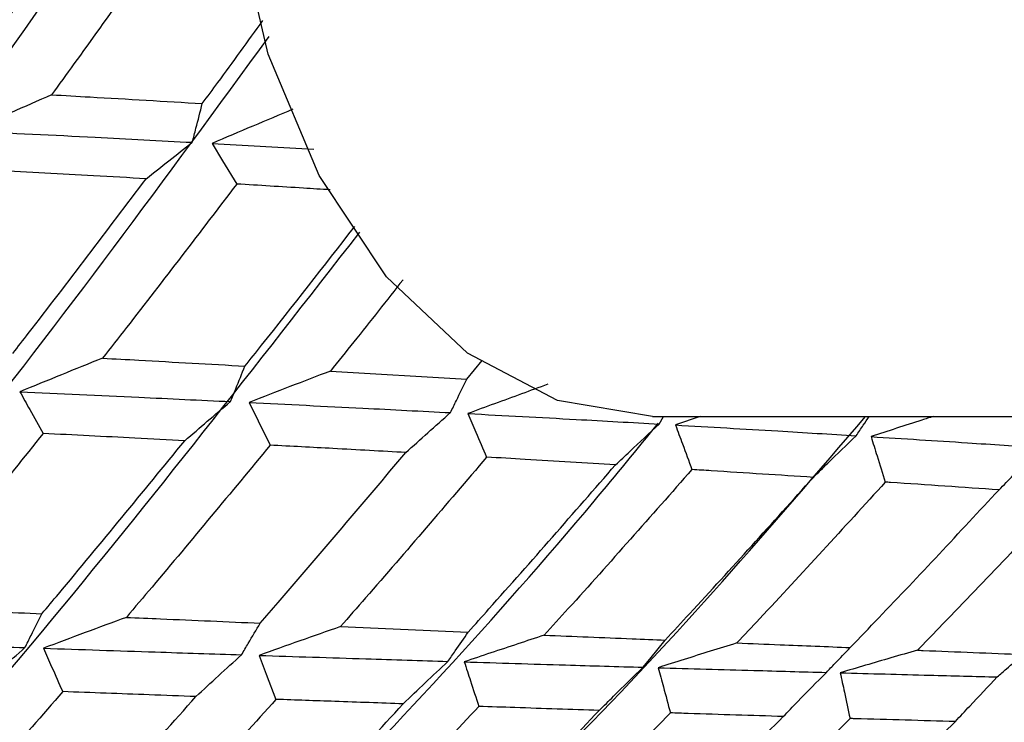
# Model space of a CAD drawing. Header units: millimetres. Extents: x 73 to 180, y 34 to 171.
# Tile 30 of 59: x 105.53 to 107.37, y 132.48 to 133.8. Entities that reach past the tile are written whole.
import ezdxf

# ---------------------------------------------------------------- set-up
doc = ezdxf.new("R2010")
doc.units = ezdxf.units.MM

msp = doc.modelspace()

# ---------------------------------------------------------------- linework, layer by layer
at = {"color": 7, "linetype": 'Continuous', "lineweight": 25}
for p, q in [((105.8878, 133.564), (106.0788, 133.5531)), ((106.3653, 133.1216), (106.3942, 133.1568)), ((106.1096, 133.137), (106.3653, 133.1216)), ((106.7136, 133.0519), (107.5482, 133.0519)), ((106.7262, 133.0376), (106.7344, 133.0519)), ((106.8027, 133.0519), (106.7567, 133.0359)), ((106.1285, 132.6578), (106.3681, 132.6476))]:
    msp.add_line(p, q, dxfattribs=at)
at = {"color": 7, "linetype": 'Continuous', "lineweight": 25, "flags": 128}
for points in [[(106.7136, 133.0519), (106.5357, 133.0819), (106.3667, 133.1707), (106.215, 133.3137), (106.0884, 133.5037), (105.9931, 133.7312), (105.934, 133.9848), (105.9139, 134.2519), (105.934, 134.5189), (105.9931, 134.7725), (106.0884, 135), (106.215, 135.1901), (106.3667, 135.333), (106.5357, 135.4218), (106.7136, 135.4519)], [(105.8878, 133.564), (105.9076, 133.5314), (105.934, 133.4877)], [(105.9573, 133.078), (105.9741, 133.0438), (105.9965, 132.998)], [(106.6958, 132.5815), (106.7108, 132.5999), (106.7373, 132.6324)], [(105.9759, 132.6038), (105.9895, 132.5684), (106.0076, 132.5212)]]:
    msp.add_lwpolyline(points, dxfattribs=at)
at = {"color": 7, "linetype": 'Continuous', "lineweight": 25}
for points, knots in [([(104.0068, 133.7442), (104.2406, 134.0938), (104.7955, 134.9234), (105.468, 136.0746), (106.0512, 137.1767), (106.3181, 137.7933), (106.4457, 138.0884)], [0, 0, 0, 0, 0.231008, 0.548243, 0.783869, 1, 1, 1, 1]), ([(104.1881, 133.2753), (104.436, 133.6239), (105.0287, 134.4573), (105.7498, 135.6357), (106.379, 136.7804), (106.6682, 137.4333), (106.8066, 137.7457)], [0, 0, 0, 0, 0.228809, 0.54695, 0.783251, 1, 1, 1, 1]), ([(104.3293, 132.8097), (104.5898, 133.1519), (105.2199, 133.9795), (105.9924, 135.1727), (106.6736, 136.3509), (106.9899, 137.0349), (107.1412, 137.3621)], [0, 0, 0, 0, 0.225257, 0.544864, 0.782253, 1, 1, 1, 1]), ([(104.4308, 132.3558), (104.7037, 132.6854), (105.2429, 133.3368), (105.6937, 134.0032), (105.9163, 134.3324)], [0, 0, 0, 0, 0.506026, 1, 1, 1, 1]), ([(105.4093, 133.6647), (105.4183, 133.6772), (105.4969, 133.7864), (105.5738, 133.8958), (105.642, 133.9927)], [0, 0, 0, 0, 0.1141769, 1, 1, 1, 1]), ([(105.8209, 133.9827), (105.7573, 133.8927), (105.68, 133.7834), (105.6009, 133.6744), (105.587, 133.6552)], [0, 0, 0, 0, 0.8233751, 1, 1, 1, 1]), ([(105.8695, 133.6387), (105.8793, 133.6518), (105.9176, 133.7036), (105.9551, 133.7555), (105.983, 133.7943)], [0, 0, 0, 0, 0.253778, 1, 1, 1, 1]), ([(104.4944, 131.9245), (104.8053, 132.2719), (105.3436, 132.8735), (105.8015, 133.4998), (105.9949, 133.7644)], [0, 0, 0, 0, 0.5775, 1, 1, 1, 1]), ([(105.587, 133.6552), (105.5614, 133.6439), (105.5099, 133.6212), (105.4588, 133.5985), (105.4331, 133.5871)], [0, 0, 0, 0, 0.496932, 1, 1, 1, 1]), ([(105.587, 133.6552), (105.6111, 133.6538), (105.7059, 133.6485), (105.7996, 133.6429), (105.8695, 133.6387)], [0, 0, 0, 0, 0.253772, 1, 1, 1, 1]), ([(105.8508, 133.566), (105.8531, 133.5748), (105.8593, 133.599), (105.8656, 133.6232), (105.8695, 133.6387)], [0, 0, 0, 0, 0.36171, 1, 1, 1, 1]), ([(106.0393, 133.628), (106.0142, 133.6174), (105.9635, 133.5962), (105.9132, 133.5748), (105.8878, 133.564)], [0, 0, 0, 0, 0.495567, 1, 1, 1, 1]), ([(105.4331, 133.5871), (105.5119, 133.5833), (105.6524, 133.5766), (105.7903, 133.5692), (105.8508, 133.566)], [0, 0, 0, 0, 0.56108, 1, 1, 1, 1]), ([(105.7644, 133.4977), (105.7786, 133.509), (105.8071, 133.5317), (105.8362, 133.5545), (105.8508, 133.566)], [0, 0, 0, 0, 0.495044, 1, 1, 1, 1]), ([(105.7644, 133.4977), (105.7315, 133.4995), (105.6384, 133.5048), (105.544, 133.5099), (105.4831, 133.5131)], [0, 0, 0, 0, 0.35399, 1, 1, 1, 1]), ([(105.5144, 133.1701), (105.524, 133.1826), (105.6084, 133.2915), (105.6912, 133.4008), (105.7644, 133.4977)], [0, 0, 0, 0, 0.114177, 1, 1, 1, 1]), ([(105.934, 133.4877), (105.8655, 133.3979), (105.7824, 133.2889), (105.6975, 133.1803), (105.6825, 133.1612)], [0, 0, 0, 0, 0.823375, 1, 1, 1, 1]), ([(106.1091, 133.4769), (106.0925, 133.4779), (106.0345, 133.4817), (105.9758, 133.4852), (105.934, 133.4877)], [0, 0, 0, 0, 0.2871115, 1, 1, 1, 1]), ([(105.9495, 133.1463), (105.9599, 133.1593), (106.0294, 133.2462), (106.0974, 133.3337), (106.1552, 133.408)], [0, 0, 0, 0, 0.15016, 1, 1, 1, 1]), ([(104.5248, 131.5028), (104.6193, 131.5996), (104.9843, 131.9739), (105.5452, 132.6008), (105.97, 133.147), (106.1648, 133.3975)], [0, 0, 0, 0, 0.158897, 0.614204, 1, 1, 1, 1]), ([(106.2458, 133.3083), (106.2152, 133.2693), (106.1702, 133.2121), (106.1243, 133.1552), (106.1096, 133.137)], [0, 0, 0, 0, 0.6803, 1, 1, 1, 1]), ([(105.6825, 133.1612), (105.6567, 133.1508), (105.6049, 133.1298), (105.5535, 133.1088), (105.5276, 133.0982)], [0, 0, 0, 0, 0.496932, 1, 1, 1, 1]), ([(105.6825, 133.1612), (105.7053, 133.1599), (105.795, 133.1551), (105.8834, 133.15), (105.9495, 133.1463)], [0, 0, 0, 0, 0.253772, 1, 1, 1, 1]), ([(105.9224, 133.0797), (105.9256, 133.0878), (105.9347, 133.11), (105.9437, 133.1321), (105.9495, 133.1463)], [0, 0, 0, 0, 0.36171, 1, 1, 1, 1]), ([(106.1096, 133.137), (106.0843, 133.1273), (106.0334, 133.1077), (105.9828, 133.088), (105.9573, 133.078)], [0, 0, 0, 0, 0.495567, 1, 1, 1, 1]), ([(106.3348, 133.059), (106.3385, 133.0665), (106.3487, 133.0874), (106.3588, 133.1083), (106.3653, 133.1216)], [0, 0, 0, 0, 0.36257, 1, 1, 1, 1]), ([(106.5173, 133.1122), (106.5008, 133.1062), (106.4507, 133.088), (106.4009, 133.0696), (106.3676, 133.0572)], [0, 0, 0, 0, 0.329633, 1, 1, 1, 1]), ([(105.5276, 133.0982), (105.5338, 133.087), (105.5482, 133.0609), (105.5627, 133.0348), (105.571, 133.0199)], [0, 0, 0, 0, 0.426205, 1, 1, 1, 1]), ([(105.5276, 133.0982), (105.6022, 133.0948), (105.7351, 133.0887), (105.8652, 133.0825), (105.9224, 133.0797)], [0, 0, 0, 0, 0.56108, 1, 1, 1, 1]), ([(105.8367, 133.0064), (105.8507, 133.0185), (105.879, 133.043), (105.9078, 133.0674), (105.9224, 133.0797)], [0, 0, 0, 0, 0.495044, 1, 1, 1, 1]), ([(105.9573, 133.078), (106.0287, 133.0745), (106.156, 133.0683), (106.2803, 133.0618), (106.3348, 133.059)], [0, 0, 0, 0, 0.561712, 1, 1, 1, 1]), ([(106.2511, 132.9842), (106.2648, 132.9965), (106.2924, 133.0215), (106.3206, 133.0464), (106.3348, 133.059)], [0, 0, 0, 0, 0.493445, 1, 1, 1, 1]), ([(106.3676, 133.0572), (106.3726, 133.0456), (106.3843, 133.0184), (106.3959, 132.9912), (106.4026, 132.9756)], [0, 0, 0, 0, 0.428254, 1, 1, 1, 1]), ([(106.3676, 133.0572), (106.4356, 133.0536), (106.5566, 133.0472), (106.6746, 133.0405), (106.7262, 133.0376)], [0, 0, 0, 0, 0.562301, 1, 1, 1, 1]), ([(105.401, 131.6446), (105.8193, 132.0498), (106.284, 132.4997), (106.6848, 132.9906), (106.7247, 133.0395)], [0, 0, 0, 0, 0.9003543, 1, 1, 1, 1]), ([(106.1976, 132.095), (106.3219, 132.2093), (106.6495, 132.5106), (106.9355, 132.8446), (107.113, 133.0519)], [0, 0, 0, 0, 0.3793831, 1, 1, 1, 1]), ([(106.6443, 132.9612), (106.6532, 132.9696), (106.6802, 132.9951), (106.7078, 133.0205), (106.7262, 133.0376)], [0, 0, 0, 0, 0.3294102, 1, 1, 1, 1]), ([(107.0953, 133.0157), (107.0998, 133.0223), (107.108, 133.0343), (107.1162, 133.0464), (107.1199, 133.0519)], [0, 0, 0, 0, 0.546386, 1, 1, 1, 1]), ([(107.2398, 133.0519), (107.2328, 133.0496), (107.1937, 133.0371), (107.155, 133.0244), (107.1233, 133.014)], [0, 0, 0, 0, 0.180341, 1, 1, 1, 1]), ([(105.571, 133.0199), (105.4995, 132.9304), (105.4121, 132.8213), (105.3231, 132.7128), (105.307, 132.6932)], [0, 0, 0, 0, 0.819301, 1, 1, 1, 1]), ([(105.8367, 133.0064), (105.8056, 133.008), (105.7177, 133.0125), (105.6286, 133.017), (105.571, 133.0199)], [0, 0, 0, 0, 0.35399, 1, 1, 1, 1]), ([(106.7567, 133.0359), (106.761, 133.024), (106.7713, 132.9961), (106.7816, 132.9683), (106.7875, 132.9523)], [0, 0, 0, 0, 0.425235, 1, 1, 1, 1]), ([(106.7567, 133.0359), (106.821, 133.0321), (106.9354, 133.0255), (107.0467, 133.0187), (107.0953, 133.0157)], [0, 0, 0, 0, 0.5628712, 1, 1, 1, 1]), ([(105.5688, 132.6819), (105.5791, 132.6942), (105.6695, 132.802), (105.7581, 132.9104), (105.8367, 133.0064)], [0, 0, 0, 0, 0.114177, 1, 1, 1, 1]), ([(107.0151, 132.9376), (107.0241, 132.9465), (107.0506, 132.9726), (107.0775, 132.9986), (107.0953, 133.0157)], [0, 0, 0, 0, 0.339657, 1, 1, 1, 1]), ([(107.1233, 133.014), (107.127, 133.002), (107.1359, 132.9735), (107.1448, 132.9451), (107.15, 132.9287)], [0, 0, 0, 0, 0.421545, 1, 1, 1, 1]), ([(107.1233, 133.014), (107.1838, 133.0102), (107.2913, 133.0034), (107.3955, 132.9965), (107.441, 132.9934)], [0, 0, 0, 0, 0.563497, 1, 1, 1, 1]), ([(105.9965, 132.998), (105.9232, 132.9091), (105.834, 132.8012), (105.7432, 132.694), (105.7271, 132.6751)], [0, 0, 0, 0, 0.823375, 1, 1, 1, 1]), ([(105.9781, 132.6642), (105.9893, 132.6771), (106.0814, 132.7832), (106.1717, 132.8902), (106.2511, 132.9842)], [0, 0, 0, 0, 0.1211493, 1, 1, 1, 1]), ([(106.2511, 132.9842), (106.2057, 132.9867), (106.1215, 132.9914), (106.0359, 132.9959), (105.9965, 132.998)], [0, 0, 0, 0, 0.539521, 1, 1, 1, 1]), ([(107.3632, 132.9142), (107.3721, 132.9234), (107.3978, 132.9499), (107.4239, 132.9762), (107.441, 132.9934)], [0, 0, 0, 0, 0.345901, 1, 1, 1, 1]), ([(106.4026, 132.9756), (106.3273, 132.8873), (106.2366, 132.781), (106.1442, 132.6756), (106.1285, 132.6578)], [0, 0, 0, 0, 0.830241, 1, 1, 1, 1]), ([(106.6443, 132.9612), (106.588, 132.9646), (106.508, 132.9695), (106.4267, 132.9742), (106.4026, 132.9756)], [0, 0, 0, 0, 0.703975, 1, 1, 1, 1]), ([(106.3681, 132.6476), (106.3811, 132.662), (106.4742, 132.7659), (106.5656, 132.8708), (106.6443, 132.9612)], [0, 0, 0, 0, 0.139085, 1, 1, 1, 1]), ([(106.7875, 132.9523), (106.7106, 132.865), (106.6189, 132.7611), (106.5255, 132.6582), (106.5104, 132.6417)], [0, 0, 0, 0, 0.83894, 1, 1, 1, 1]), ([(107.0151, 132.9376), (106.9515, 132.9417), (106.8762, 132.9466), (106.7995, 132.9515), (106.7875, 132.9523)], [0, 0, 0, 0, 0.84432, 1, 1, 1, 1]), ([(106.7373, 132.6324), (106.7526, 132.6489), (106.8463, 132.7499), (106.9382, 132.8521), (107.0151, 132.9376)], [0, 0, 0, 0, 0.163703, 1, 1, 1, 1]), ([(107.15, 132.9287), (107.0719, 132.843), (106.9797, 132.7419), (106.8859, 132.6421), (106.8717, 132.627)], [0, 0, 0, 0, 0.848139, 1, 1, 1, 1]), ([(107.3632, 132.9142), (107.2957, 132.9188), (107.2252, 132.9237), (107.1532, 132.9285), (107.15, 132.9287)], [0, 0, 0, 0, 0.956081, 1, 1, 1, 1]), ([(107.0844, 132.6185), (107.1022, 132.637), (107.1961, 132.7348), (107.2884, 132.8339), (107.3632, 132.9142)], [0, 0, 0, 0, 0.189387, 1, 1, 1, 1]), ([(107.4889, 132.9055), (107.4099, 132.8216), (107.3175, 132.7237), (107.2236, 132.6272), (107.2102, 132.6134)], [0, 0, 0, 0, 0.856911, 1, 1, 1, 1]), ([(105.307, 132.6932), (105.3652, 132.6907), (105.453, 132.6869), (105.5396, 132.6832), (105.5688, 132.6819)], [0, 0, 0, 0, 0.662032, 1, 1, 1, 1]), ([(105.5371, 132.6183), (105.5409, 132.626), (105.5515, 132.6472), (105.5621, 132.6684), (105.5688, 132.6819)], [0, 0, 0, 0, 0.3601868, 1, 1, 1, 1]), ([(105.7271, 132.6751), (105.7013, 132.6656), (105.6492, 132.6463), (105.5976, 132.6269), (105.5716, 132.6171)], [0, 0, 0, 0, 0.496932, 1, 1, 1, 1]), ([(105.7271, 132.6751), (105.7485, 132.6742), (105.833, 132.6705), (105.9161, 132.6669), (105.9781, 132.6642)], [0, 0, 0, 0, 0.253772, 1, 1, 1, 1]), ([(105.9431, 132.6048), (105.9473, 132.612), (105.959, 132.6318), (105.9707, 132.6516), (105.9781, 132.6642)], [0, 0, 0, 0, 0.3617098, 1, 1, 1, 1]), ([(106.1285, 132.6578), (106.1032, 132.6489), (106.0521, 132.631), (106.0014, 132.6129), (105.9759, 132.6038)], [0, 0, 0, 0, 0.495567, 1, 1, 1, 1]), ([(105.1499, 132.6317), (105.2229, 132.6291), (105.3533, 132.6246), (105.4809, 132.6202), (105.5371, 132.6183)], [0, 0, 0, 0, 0.5604591, 1, 1, 1, 1]), ([(106.33, 132.5925), (106.3346, 132.5992), (106.3473, 132.6175), (106.36, 132.6359), (106.3681, 132.6476)], [0, 0, 0, 0, 0.36257, 1, 1, 1, 1]), ([(106.5104, 132.6417), (106.4939, 132.6362), (106.4438, 132.6197), (106.394, 132.6029), (106.3607, 132.5916)], [0, 0, 0, 0, 0.3296332, 1, 1, 1, 1]), ([(106.5104, 132.6417), (106.5656, 132.6394), (106.6418, 132.6363), (106.7166, 132.6332), (106.7373, 132.6324)], [0, 0, 0, 0, 0.723515, 1, 1, 1, 1]), ([(105.4502, 132.5416), (105.4643, 132.5542), (105.493, 132.5798), (105.5223, 132.6054), (105.5371, 132.6183)], [0, 0, 0, 0, 0.493262, 1, 1, 1, 1]), ([(105.5716, 132.6171), (105.5768, 132.6056), (105.5888, 132.5784), (105.6009, 132.5512), (105.6078, 132.5357)], [0, 0, 0, 0, 0.426205, 1, 1, 1, 1]), ([(105.5716, 132.6171), (105.6419, 132.6148), (105.767, 132.6106), (105.8894, 132.6066), (105.9431, 132.6048)], [0, 0, 0, 0, 0.56108, 1, 1, 1, 1]), ([(106.8717, 132.627), (106.855, 132.6219), (106.8057, 132.6066), (106.7567, 132.591), (106.7242, 132.5807)], [0, 0, 0, 0, 0.3368217, 1, 1, 1, 1]), ([(106.8717, 132.627), (106.8987, 132.6259), (106.9704, 132.623), (107.0407, 132.6202), (107.0844, 132.6185)], [0, 0, 0, 0, 0.377594, 1, 1, 1, 1]), ([(107.0395, 132.5718), (107.0449, 132.5774), (107.0598, 132.5929), (107.0748, 132.6085), (107.0844, 132.6185)], [0, 0, 0, 0, 0.357465, 1, 1, 1, 1]), ([(107.2102, 132.6134), (107.1936, 132.6087), (107.1452, 132.5948), (107.0971, 132.5805), (107.0655, 132.5711)], [0, 0, 0, 0, 0.3414968, 1, 1, 1, 1]), ([(107.2102, 132.6134), (107.2137, 132.6133), (107.2807, 132.6106), (107.3462, 132.608), (107.4082, 132.6055)], [0, 0, 0, 0, 0.052522, 1, 1, 1, 1]), ([(105.8576, 132.5265), (105.8716, 132.5395), (105.8998, 132.5656), (105.9286, 132.5917), (105.9431, 132.6048)], [0, 0, 0, 0, 0.495044, 1, 1, 1, 1]), ([(105.9759, 132.6038), (106.043, 132.6016), (106.1624, 132.5977), (106.2789, 132.5941), (106.33, 132.5925)], [0, 0, 0, 0, 0.561712, 1, 1, 1, 1]), ([(107.36, 132.5634), (107.3657, 132.5684), (107.3818, 132.5824), (107.3979, 132.5965), (107.4082, 132.6055)], [0, 0, 0, 0, 0.355893, 1, 1, 1, 1]), ([(106.2462, 132.5129), (106.2599, 132.5261), (106.2875, 132.5527), (106.3157, 132.5791), (106.33, 132.5925)], [0, 0, 0, 0, 0.493445, 1, 1, 1, 1]), ([(106.3607, 132.5916), (106.3646, 132.5797), (106.3736, 132.5518), (106.3827, 132.524), (106.3879, 132.5081)], [0, 0, 0, 0, 0.428254, 1, 1, 1, 1]), ([(106.3607, 132.5916), (106.4243, 132.5896), (106.5375, 132.5862), (106.6476, 132.5829), (106.6958, 132.5815)], [0, 0, 0, 0, 0.562301, 1, 1, 1, 1]), ([(106.6136, 132.5004), (106.6225, 132.5093), (106.6497, 132.5364), (106.6773, 132.5634), (106.6958, 132.5815)], [0, 0, 0, 0, 0.3294102, 1, 1, 1, 1]), ([(106.7242, 132.5807), (106.7275, 132.5687), (106.7351, 132.5404), (106.7427, 132.5121), (106.7471, 132.4959)], [0, 0, 0, 0, 0.425235, 1, 1, 1, 1]), ([(106.7242, 132.5807), (106.7842, 132.579), (106.8909, 132.5759), (106.9943, 132.573), (107.0395, 132.5718)], [0, 0, 0, 0, 0.5628712, 1, 1, 1, 1]), ([(106.9587, 132.489), (106.9677, 132.4984), (106.9944, 132.5261), (107.0216, 132.5536), (107.0395, 132.5718)], [0, 0, 0, 0, 0.339657, 1, 1, 1, 1]), ([(107.0655, 132.5711), (107.0681, 132.559), (107.0742, 132.5304), (107.0803, 132.5018), (107.0839, 132.4852)], [0, 0, 0, 0, 0.421545, 1, 1, 1, 1]), ([(107.0655, 132.5711), (107.1217, 132.5696), (107.2214, 132.5669), (107.3179, 132.5645), (107.36, 132.5634)], [0, 0, 0, 0, 0.563497, 1, 1, 1, 1]), ([(107.2813, 132.4797), (107.2903, 132.4894), (107.3163, 132.5174), (107.3427, 132.5452), (107.36, 132.5634)], [0, 0, 0, 0, 0.3459006, 1, 1, 1, 1]), ([(105.6078, 132.5357), (105.5313, 132.4475), (105.438, 132.34), (105.343, 132.2332), (105.3258, 132.214)], [0, 0, 0, 0, 0.819301, 1, 1, 1, 1]), ([(105.5717, 132.2079), (105.5827, 132.22), (105.679, 132.3256), (105.7737, 132.4322), (105.8576, 132.5265)], [0, 0, 0, 0, 0.114177, 1, 1, 1, 1]), ([(105.8576, 132.5265), (105.8284, 132.5276), (105.7458, 132.5306), (105.662, 132.5337), (105.6078, 132.5357)], [0, 0, 0, 0, 0.35399, 1, 1, 1, 1]), ([(106.0076, 132.5212), (105.9293, 132.434), (105.8341, 132.3281), (105.7372, 132.2232), (105.7201, 132.2046)], [0, 0, 0, 0, 0.8233751, 1, 1, 1, 1]), ([(106.2462, 132.5129), (106.2037, 132.5144), (106.1248, 132.5171), (106.0446, 132.5199), (106.0076, 132.5212)], [0, 0, 0, 0, 0.539521, 1, 1, 1, 1]), ([(105.9551, 132.2001), (105.967, 132.2127), (106.0651, 132.3162), (106.1615, 132.4209), (106.2462, 132.5129)], [0, 0, 0, 0, 0.121149, 1, 1, 1, 1]), ([(106.3879, 132.5081), (106.3076, 132.4219), (106.2108, 132.318), (106.1124, 132.2153), (106.0957, 132.1979)], [0, 0, 0, 0, 0.830241, 1, 1, 1, 1]), ([(106.6136, 132.5004), (106.5611, 132.5021), (106.4865, 132.5047), (106.4104, 132.5073), (106.3879, 132.5081)], [0, 0, 0, 0, 0.703975, 1, 1, 1, 1]), ([(106.3194, 132.1952), (106.3332, 132.2092), (106.4323, 132.3101), (106.5297, 132.4123), (106.6136, 132.5004)], [0, 0, 0, 0, 0.139085, 1, 1, 1, 1]), ([(106.7471, 132.4959), (106.6651, 132.4111), (106.5673, 132.31), (106.468, 132.2102), (106.452, 132.1941)], [0, 0, 0, 0, 0.83894, 1, 1, 1, 1]), ([(106.6631, 132.1935), (106.6793, 132.2094), (106.7789, 132.3071), (106.8768, 132.4062), (106.9587, 132.489)], [0, 0, 0, 0, 0.163703, 1, 1, 1, 1]), ([(106.9587, 132.489), (106.8996, 132.4909), (106.8296, 132.4931), (106.7582, 132.4955), (106.7471, 132.4959)], [0, 0, 0, 0, 0.84432, 1, 1, 1, 1]), ([(107.0839, 132.4852), (107.0007, 132.4023), (106.9026, 132.3045), (106.803, 132.2082), (106.7878, 132.1936)], [0, 0, 0, 0, 0.848139, 1, 1, 1, 1]), ([(107.2813, 132.4797), (107.2189, 132.4814), (107.1536, 132.4832), (107.0868, 132.4851), (107.0839, 132.4852)], [0, 0, 0, 0, 0.956081, 1, 1, 1, 1]), ([(106.9849, 132.1947), (107.0038, 132.2125), (107.1035, 132.3066), (107.2017, 132.4022), (107.2813, 132.4797)], [0, 0, 0, 0, 0.189387, 1, 1, 1, 1])]:
    msp.add_open_spline(points, degree=3, knots=knots, dxfattribs=at)

doc.saveas('drawing.dxf')
